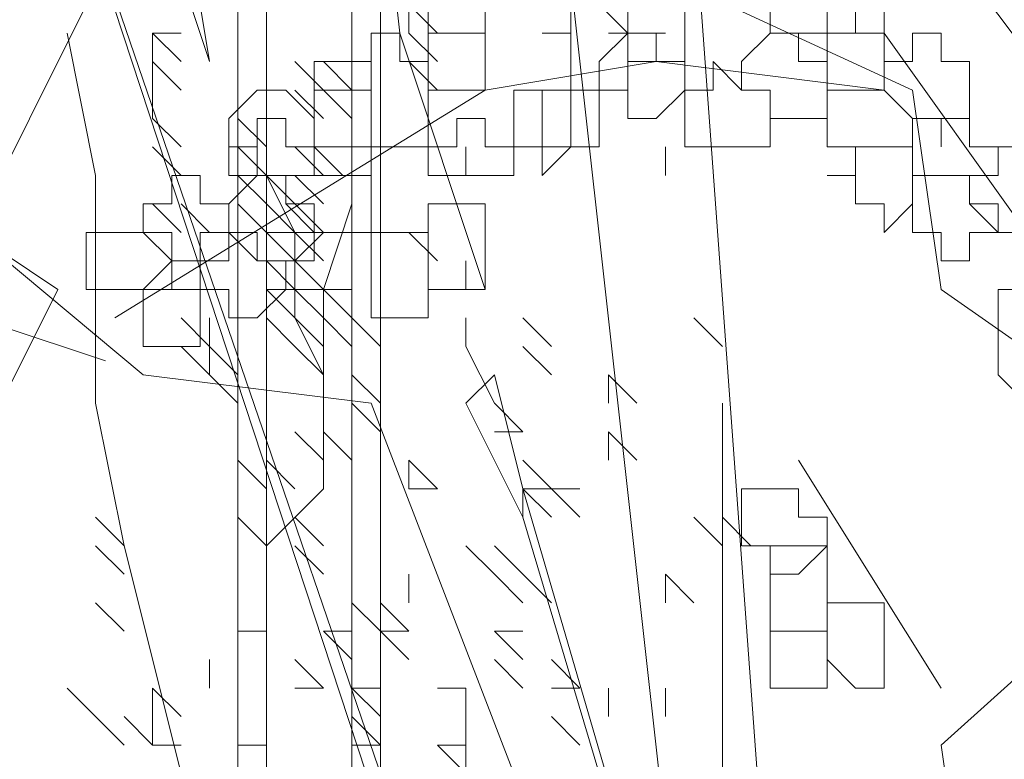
# Model space of a CAD drawing. Header units: millimetres. Extents: x 16698 to 93787, y -21104 to 39413.
# Tile 71 of 256: x 23673.47 to 23679.19, y 9753.88 to 9758.18. Entities that reach past the tile are written whole.
import ezdxf

# ---------------------------------------------------------------- set-up
doc = ezdxf.new("R2010")
doc.units = ezdxf.units.MM
doc.layers.add('_MODUS - zielen', color=66, linetype='Continuous', lineweight=9)

msp = doc.modelspace()

# ---------------------------------------------------------------- linework, layer by layer
at = {"layer": '_MODUS - zielen', "transparency": 33554687}
msp.add_line((23673.96881, 9756.19454), (23672.52881, 9756.67454), dxfattribs=at)
for points in [[(23674.73885, 9766.53737), (23674.73885, 9747.50907), (23674.73885, 9747.50907)], [(23675.4007, 9765.54459), (23675.4007, 9747.50907), (23675.4007, 9747.50907)], [(23676.06256, 9763.88996), (23677.88265, 9747.50907), (23677.88265, 9747.50907)], [(23676.06256, 9763.88996), (23677.88265, 9747.50907), (23677.88265, 9747.50907)], [(23674.90431, 9761.57347), (23674.90431, 9747.50907), (23674.90431, 9747.50907)], [(23675.56617, 9761.57347), (23675.56617, 9747.50907), (23675.56617, 9747.50907)], [(23677.2208, 9761.07708), (23678.21358, 9747.50907), (23678.21358, 9747.50907)], [(23677.55173, 9747.50907), (23673.41514, 9760.0843), (23677.71719, 9747.50907)], [(23675.67814, 9758.09873), (23675.51268, 9759.58791), (23673.52712, 9758.92605)], [(23674.18897, 9758.92605), (23673.19619, 9756.94049), (23673.69258, 9756.60956), (23672.86526, 9754.95493), (23672.20341, 9753.96215)], [(23674.18897, 9758.92605), (23676.50546, 9758.76059), (23678.65648, 9757.76781)], [(23674.24246, 9758.92605), (23674.57338, 9757.93327), (23674.57338, 9757.93327)], [(23674.24246, 9758.92605), (23674.40792, 9758.92605), (23674.57338, 9757.93327), (23674.57338, 9757.93327)], [(23678.98741, 9758.42966), (23679.98019, 9757.10595), (23680.80751, 9755.78225)], [(23675.89709, 9758.09873), (23675.73163, 9758.2642), (23675.73163, 9758.2642)], [(23675.73163, 9758.09873), (23675.73163, 9758.2642), (23675.73163, 9758.2642)], [(23675.89709, 9758.09873), (23675.73163, 9758.2642), (23675.73163, 9758.2642)], [(23675.4007, 9747.17815), (23675.23524, 9749.16371), (23674.90431, 9751.31473), (23674.40792, 9752.47298), (23674.40792, 9753.79668), (23674.07699, 9755.12039), (23673.91153, 9755.94771), (23673.91153, 9757.27142), (23673.74607, 9758.09873)], [(23674.40792, 9758.09873), (23674.24246, 9758.09873), (23674.24246, 9758.09873)], [(23674.24246, 9757.93327), (23674.24246, 9758.09873), (23674.24246, 9758.09873)], [(23674.40792, 9757.93327), (23674.24246, 9758.09873), (23674.24246, 9758.09873)], [(23674.40792, 9758.09873), (23674.24246, 9758.09873), (23674.24246, 9758.09873)], [(23674.24246, 9757.93327), (23674.24246, 9758.09873), (23674.24246, 9758.09873)], [(23674.40792, 9757.93327), (23674.24246, 9758.09873), (23674.24246, 9758.09873)], [(23674.40792, 9758.09873), (23674.24246, 9758.09873), (23674.24246, 9758.09873)], [(23674.24246, 9757.93327), (23674.24246, 9758.09873), (23674.24246, 9758.09873)], [(23674.40792, 9757.93327), (23674.24246, 9758.09873), (23674.24246, 9758.09873)], [(23674.40792, 9758.09873), (23674.24246, 9758.09873), (23674.24246, 9758.09873)], [(23674.24246, 9757.93327), (23674.24246, 9758.09873), (23674.24246, 9758.09873)], [(23674.40792, 9757.93327), (23674.24246, 9758.09873), (23674.24246, 9758.09873)], [(23676.17453, 9756.60956), (23675.67814, 9758.09873), (23675.67814, 9758.09873)], [(23675.89709, 9757.93327), (23675.73163, 9758.09873), (23675.73163, 9758.09873)], [(23677.05534, 9758.09873), (23676.88987, 9758.09873), (23676.88987, 9758.09873)], [(23677.2208, 9758.09873), (23677.05534, 9758.09873), (23677.05534, 9758.09873)], [(23677.2208, 9758.09873), (23677.05534, 9758.09873), (23677.05534, 9758.09873)], [(23678.49102, 9758.09873), (23679.31834, 9756.94049), (23680.14566, 9755.61678)], [(23677.16731, 9757.93327), (23676.17453, 9757.76781), (23674.02351, 9756.4441)], [(23674.40792, 9757.76781), (23674.24246, 9757.93327), (23674.24246, 9757.93327)], [(23674.24246, 9757.76781), (23674.24246, 9757.93327), (23674.24246, 9757.93327)], [(23675.23524, 9757.76781), (23675.06978, 9757.93327), (23675.06978, 9757.93327)], [(23675.23524, 9757.76781), (23675.06978, 9757.93327), (23675.06978, 9757.93327)], [(23675.23524, 9757.76781), (23675.06978, 9757.93327), (23675.06978, 9757.93327)], [(23675.4007, 9757.76781), (23675.23524, 9757.93327), (23675.23524, 9757.93327)], [(23675.4007, 9757.76781), (23675.23524, 9757.93327), (23675.23524, 9757.93327)], [(23675.89709, 9757.76781), (23675.73163, 9757.93327), (23675.73163, 9757.93327)], [(23675.89709, 9757.76781), (23675.73163, 9757.93327), (23675.73163, 9757.93327)], [(23678.49102, 9757.76781), (23677.16731, 9757.93327), (23677.16731, 9757.93327)], [(23674.24246, 9757.60234), (23674.24246, 9757.76781), (23674.24246, 9757.76781)], [(23675.23524, 9757.60234), (23675.06978, 9757.76781), (23675.06978, 9757.76781)], [(23675.4007, 9757.60234), (23675.23524, 9757.76781), (23675.23524, 9757.76781)], [(23675.4007, 9757.60234), (23675.23524, 9757.76781), (23675.23524, 9757.76781)], [(23678.65648, 9757.76781), (23678.82195, 9756.60956), (23680.47658, 9755.45132), (23681.3039, 9753.96215)], [(23674.40792, 9757.43688), (23674.24246, 9757.60234), (23674.24246, 9757.60234)], [(23674.40792, 9757.43688), (23674.24246, 9757.60234), (23674.24246, 9757.60234)], [(23674.90431, 9757.43688), (23674.73885, 9757.60234), (23674.73885, 9757.60234)], [(23674.90431, 9757.43688), (23674.73885, 9757.60234), (23674.73885, 9757.60234)], [(23674.90431, 9757.43688), (23674.73885, 9757.60234), (23674.73885, 9757.60234)], [(23674.40792, 9757.27142), (23674.24246, 9757.43688), (23674.24246, 9757.43688)], [(23674.90431, 9757.27142), (23674.73885, 9757.43688), (23674.73885, 9757.43688)], [(23675.23524, 9756.11317), (23675.06978, 9756.4441), (23675.06978, 9756.77503), (23675.06978, 9756.94049), (23674.90431, 9757.27142), (23674.90431, 9757.43688), (23674.90431, 9757.43688)], [(23675.23524, 9757.27142), (23675.06978, 9757.43688), (23675.06978, 9757.43688)], [(23675.23524, 9757.27142), (23675.06978, 9757.43688), (23675.06978, 9757.43688)], [(23675.23524, 9757.27142), (23675.06978, 9757.43688), (23675.06978, 9757.43688)], [(23676.06256, 9757.27142), (23676.06256, 9757.43688), (23676.06256, 9757.43688)], [(23677.2208, 9757.27142), (23677.2208, 9757.43688), (23677.2208, 9757.43688)], [(23674.90431, 9757.27142), (23674.73885, 9757.27142), (23674.73885, 9757.27142)], [(23674.90431, 9757.27142), (23674.73885, 9757.27142), (23674.73885, 9757.27142)], [(23674.90431, 9757.10595), (23674.73885, 9757.27142), (23674.73885, 9757.27142)], [(23674.90431, 9757.10595), (23674.73885, 9757.27142), (23674.73885, 9757.27142)], [(23674.90431, 9757.10595), (23674.73885, 9757.27142), (23674.73885, 9757.27142)], [(23674.90431, 9757.10595), (23674.73885, 9757.27142), (23674.73885, 9757.27142)], [(23675.06978, 9757.27142), (23674.90431, 9757.27142), (23674.90431, 9757.27142)], [(23675.06978, 9757.10595), (23674.90431, 9757.27142), (23674.90431, 9757.27142)], [(23675.06978, 9757.10595), (23674.90431, 9757.27142), (23674.90431, 9757.27142)], [(23675.23524, 9757.27142), (23675.06978, 9757.27142), (23675.06978, 9757.27142)], [(23675.23524, 9757.10595), (23675.06978, 9757.27142), (23675.06978, 9757.27142)], [(23675.23524, 9757.27142), (23675.06978, 9757.27142), (23675.06978, 9757.27142)], [(23675.23524, 9757.10595), (23675.06978, 9757.27142), (23675.06978, 9757.27142)], [(23675.23524, 9757.10595), (23675.06978, 9757.27142), (23675.06978, 9757.27142)], [(23674.40792, 9756.94049), (23674.24246, 9757.10595), (23674.24246, 9757.10595)], [(23674.40792, 9756.94049), (23674.24246, 9757.10595), (23674.24246, 9757.10595)], [(23674.57338, 9756.94049), (23674.40792, 9757.10595), (23674.40792, 9757.10595)], [(23674.57338, 9756.94049), (23674.40792, 9757.10595), (23674.40792, 9757.10595)], [(23674.57338, 9756.94049), (23674.40792, 9757.10595), (23674.40792, 9757.10595)], [(23674.90431, 9756.94049), (23674.73885, 9757.10595), (23674.73885, 9757.10595)], [(23674.90431, 9756.94049), (23674.73885, 9757.10595), (23674.73885, 9757.10595)], [(23674.90431, 9755.12039), (23675.23524, 9755.45132), (23675.23524, 9755.78225), (23675.23524, 9755.94771), (23675.23524, 9756.27864), (23675.23524, 9756.60956), (23675.4007, 9757.10595)], [(23675.06978, 9756.94049), (23674.90431, 9757.10595), (23674.90431, 9757.10595)], [(23675.06978, 9756.94049), (23674.90431, 9757.10595), (23674.90431, 9757.10595)], [(23675.06978, 9756.94049), (23674.90431, 9757.10595), (23674.90431, 9757.10595)], [(23675.23524, 9756.94049), (23675.06978, 9757.10595), (23675.06978, 9757.10595)], [(23675.23524, 9756.94049), (23675.06978, 9757.10595), (23675.06978, 9757.10595)], [(23675.23524, 9756.94049), (23675.06978, 9757.10595), (23675.06978, 9757.10595)], [(23675.4007, 9756.94049), (23675.4007, 9757.10595), (23675.4007, 9757.10595)], [(23677.33278, 9748.99824), (23677.16731, 9750.98381), (23676.50546, 9752.8039), (23676.34, 9753.79668), (23675.51268, 9755.94771), (23674.18897, 9756.11317), (23673.19619, 9756.94049)], [(23675.06978, 9756.94049), (23674.90431, 9756.94049), (23674.90431, 9756.94049)], [(23675.06978, 9756.77503), (23674.90431, 9756.94049), (23674.90431, 9756.94049)], [(23675.23524, 9756.94049), (23675.06978, 9756.94049), (23675.06978, 9756.94049)], [(23675.23524, 9756.77503), (23675.06978, 9756.94049), (23675.06978, 9756.94049)], [(23675.06978, 9756.77503), (23675.23524, 9756.94049), (23675.23524, 9756.94049)], [(23675.23524, 9756.94049), (23675.06978, 9756.94049), (23675.06978, 9756.94049)], [(23675.4007, 9756.94049), (23675.23524, 9756.94049), (23675.23524, 9756.94049)], [(23675.89709, 9756.77503), (23675.73163, 9756.94049), (23675.73163, 9756.94049)], [(23677.33278, 9748.99824), (23677.33278, 9749.82556), (23678.82195, 9751.31473), (23678.98741, 9752.8039), (23678.82195, 9753.96215), (23680.47658, 9755.45132), (23680.97297, 9756.94049), (23682.29668, 9756.94049)], [(23675.06978, 9756.60956), (23674.90431, 9756.77503), (23674.90431, 9756.77503)], [(23675.06978, 9756.60956), (23674.90431, 9756.77503), (23674.90431, 9756.77503)], [(23675.23524, 9756.60956), (23675.06978, 9756.77503), (23675.06978, 9756.77503)], [(23676.06256, 9756.60956), (23676.06256, 9756.77503), (23676.06256, 9756.77503)], [(23674.57338, 9756.60956), (23674.40792, 9756.60956), (23674.40792, 9756.60956)], [(23675.06978, 9756.60956), (23674.90431, 9756.60956), (23674.90431, 9756.60956)], [(23675.06978, 9756.4441), (23674.90431, 9756.60956), (23674.90431, 9756.60956)], [(23675.06978, 9756.60956), (23674.90431, 9756.60956), (23674.90431, 9756.60956)], [(23675.23524, 9756.60956), (23675.06978, 9756.60956), (23675.06978, 9756.60956)], [(23675.23524, 9756.4441), (23675.06978, 9756.60956), (23675.06978, 9756.60956)], [(23675.23524, 9756.60956), (23675.06978, 9756.60956), (23675.06978, 9756.60956)], [(23675.23524, 9756.4441), (23675.06978, 9756.60956), (23675.06978, 9756.60956)], [(23675.23524, 9756.60956), (23675.06978, 9756.60956), (23675.06978, 9756.60956)], [(23675.4007, 9756.60956), (23675.23524, 9756.60956), (23675.23524, 9756.60956)], [(23675.4007, 9756.4441), (23675.23524, 9756.60956), (23675.23524, 9756.60956)], [(23674.57338, 9756.27864), (23674.40792, 9756.4441), (23674.40792, 9756.4441)], [(23674.57338, 9756.27864), (23674.57338, 9756.4441), (23674.57338, 9756.4441)], [(23675.06978, 9756.27864), (23674.90431, 9756.4441), (23674.90431, 9756.4441)], [(23675.23524, 9756.27864), (23675.06978, 9756.4441), (23675.06978, 9756.4441)], [(23675.23524, 9756.27864), (23675.06978, 9756.4441), (23675.06978, 9756.4441)], [(23675.23524, 9756.27864), (23675.06978, 9756.4441), (23675.06978, 9756.4441)], [(23675.23524, 9756.27864), (23675.06978, 9756.4441), (23675.06978, 9756.4441)], [(23675.23524, 9756.27864), (23675.06978, 9756.4441), (23675.06978, 9756.4441)], [(23675.23524, 9756.27864), (23675.06978, 9756.4441), (23675.06978, 9756.4441)], [(23675.23524, 9756.27864), (23675.06978, 9756.4441), (23675.06978, 9756.4441)], [(23675.4007, 9756.27864), (23675.23524, 9756.4441), (23675.23524, 9756.4441)], [(23675.4007, 9756.27864), (23675.23524, 9756.4441), (23675.23524, 9756.4441)], [(23675.4007, 9756.27864), (23675.23524, 9756.4441), (23675.23524, 9756.4441)], [(23675.56617, 9756.27864), (23675.4007, 9756.4441), (23675.4007, 9756.4441)], [(23675.56617, 9756.27864), (23675.4007, 9756.4441), (23675.4007, 9756.4441)], [(23675.56617, 9756.27864), (23675.4007, 9756.4441), (23675.4007, 9756.4441)], [(23676.06256, 9756.27864), (23676.06256, 9756.4441), (23676.06256, 9756.4441)], [(23676.55895, 9756.27864), (23676.39348, 9756.4441), (23676.39348, 9756.4441)], [(23677.55173, 9756.27864), (23677.38626, 9756.4441), (23677.38626, 9756.4441)], [(23677.55173, 9756.27864), (23677.38626, 9756.4441), (23677.38626, 9756.4441)], [(23677.55173, 9756.27864), (23677.38626, 9756.4441), (23677.38626, 9756.4441)], [(23677.55173, 9756.27864), (23677.38626, 9756.4441), (23677.38626, 9756.4441)], [(23677.55173, 9756.27864), (23677.38626, 9756.4441), (23677.38626, 9756.4441)], [(23677.55173, 9756.27864), (23677.38626, 9756.4441), (23677.38626, 9756.4441)], [(23677.55173, 9756.27864), (23677.38626, 9756.4441), (23677.38626, 9756.4441)], [(23677.55173, 9756.27864), (23677.38626, 9756.4441), (23677.38626, 9756.4441)], [(23677.55173, 9756.27864), (23677.38626, 9756.4441), (23677.38626, 9756.4441)], [(23677.55173, 9756.27864), (23677.38626, 9756.4441), (23677.38626, 9756.4441)], [(23677.55173, 9756.27864), (23677.38626, 9756.4441), (23677.38626, 9756.4441)], [(23677.55173, 9756.27864), (23677.38626, 9756.4441), (23677.38626, 9756.4441)], [(23674.57338, 9756.11317), (23674.40792, 9756.27864), (23674.40792, 9756.27864)], [(23674.57338, 9756.11317), (23674.57338, 9756.27864), (23674.57338, 9756.27864)], [(23674.73885, 9756.11317), (23674.57338, 9756.27864), (23674.57338, 9756.27864)], [(23674.57338, 9756.11317), (23674.57338, 9756.27864), (23674.57338, 9756.27864)], [(23674.73885, 9756.11317), (23674.57338, 9756.27864), (23674.57338, 9756.27864)], [(23674.73885, 9756.11317), (23674.57338, 9756.27864), (23674.57338, 9756.27864)], [(23675.23524, 9756.11317), (23675.06978, 9756.27864), (23675.06978, 9756.27864)], [(23676.06256, 9756.27864), (23676.22802, 9755.94771), (23676.22802, 9755.94771)], [(23676.55895, 9756.11317), (23676.39348, 9756.27864), (23676.39348, 9756.27864)], [(23674.73885, 9755.94771), (23674.57338, 9756.11317), (23674.57338, 9756.11317)], [(23675.56617, 9755.94771), (23675.4007, 9756.11317), (23675.4007, 9756.11317)], [(23675.56617, 9755.94771), (23675.4007, 9756.11317), (23675.4007, 9756.11317)], [(23676.06256, 9755.94771), (23676.22802, 9756.11317), (23676.39348, 9755.45132), (23676.39348, 9755.28586)], [(23677.05534, 9755.94771), (23676.88987, 9756.11317), (23676.88987, 9756.11317)], [(23677.05534, 9755.94771), (23676.88987, 9756.11317), (23676.88987, 9756.11317)], [(23677.05534, 9755.94771), (23676.88987, 9756.11317), (23676.88987, 9756.11317)], [(23676.88987, 9755.94771), (23676.88987, 9756.11317), (23676.88987, 9756.11317)], [(23677.05534, 9755.94771), (23676.88987, 9756.11317), (23676.88987, 9756.11317)], [(23675.56617, 9755.78225), (23675.4007, 9755.94771), (23675.4007, 9755.94771)], [(23676.06256, 9755.94771), (23676.39348, 9755.28586), (23676.39348, 9755.28586)], [(23676.39348, 9755.78225), (23676.22802, 9755.94771), (23676.22802, 9755.94771)], [(23676.39348, 9755.78225), (23676.22802, 9755.94771), (23676.22802, 9755.94771)], [(23677.55173, 9755.94771), (23677.55173, 9752.30751), (23677.55173, 9752.30751)], [(23675.23524, 9755.61678), (23675.06978, 9755.78225), (23675.06978, 9755.78225)], [(23675.4007, 9755.61678), (23675.23524, 9755.78225), (23675.23524, 9755.78225)], [(23676.39348, 9755.78225), (23676.22802, 9755.78225), (23676.22802, 9755.78225)], [(23677.05534, 9755.61678), (23676.88987, 9755.78225), (23676.88987, 9755.78225)], [(23676.88987, 9755.61678), (23676.88987, 9755.78225), (23676.88987, 9755.78225)], [(23677.05534, 9755.61678), (23676.88987, 9755.78225), (23676.88987, 9755.78225)], [(23674.90431, 9755.45132), (23674.73885, 9755.61678), (23674.73885, 9755.61678)], [(23675.06978, 9755.45132), (23674.90431, 9755.61678), (23674.90431, 9755.61678)], [(23675.06978, 9755.45132), (23674.90431, 9755.61678), (23674.90431, 9755.61678)], [(23675.89709, 9755.45132), (23675.73163, 9755.61678), (23675.73163, 9755.61678)], [(23675.73163, 9755.45132), (23675.73163, 9755.61678), (23675.73163, 9755.61678)], [(23675.89709, 9755.45132), (23675.73163, 9755.61678), (23675.73163, 9755.61678)], [(23675.89709, 9755.45132), (23675.73163, 9755.61678), (23675.73163, 9755.61678)], [(23675.73163, 9755.45132), (23675.73163, 9755.61678), (23675.73163, 9755.61678)], [(23675.89709, 9755.45132), (23675.73163, 9755.61678), (23675.73163, 9755.61678)], [(23676.55895, 9755.45132), (23676.39348, 9755.61678), (23676.39348, 9755.61678)], [(23677.99463, 9755.61678), (23678.82195, 9754.29307), (23678.82195, 9754.29307)], [(23675.89709, 9755.45132), (23675.73163, 9755.45132), (23675.73163, 9755.45132)], [(23675.89709, 9755.45132), (23675.73163, 9755.45132), (23675.73163, 9755.45132)], [(23675.89709, 9755.45132), (23675.73163, 9755.45132), (23675.73163, 9755.45132)], [(23676.55895, 9755.45132), (23676.39348, 9755.45132), (23676.39348, 9755.45132)], [(23676.55895, 9755.45132), (23676.39348, 9755.45132), (23676.39348, 9755.45132)], [(23676.55895, 9755.28586), (23676.39348, 9755.45132), (23676.39348, 9755.45132)], [(23676.55895, 9755.28586), (23676.39348, 9755.45132), (23676.39348, 9755.45132)], [(23676.39348, 9755.45132), (23678.70997, 9747.50907), (23678.70997, 9747.50907)], [(23676.72441, 9755.45132), (23676.55895, 9755.45132), (23676.55895, 9755.45132)], [(23676.72441, 9755.28586), (23676.55895, 9755.45132), (23676.55895, 9755.45132)], [(23674.07699, 9755.12039), (23673.91153, 9755.28586), (23673.91153, 9755.28586)], [(23674.07699, 9755.12039), (23673.91153, 9755.28586), (23673.91153, 9755.28586)], [(23674.90431, 9755.12039), (23674.73885, 9755.28586), (23674.73885, 9755.28586)], [(23674.90431, 9755.12039), (23674.73885, 9755.28586), (23674.73885, 9755.28586)], [(23674.90431, 9755.12039), (23674.73885, 9755.28586), (23674.73885, 9755.28586)], [(23674.90431, 9755.12039), (23674.73885, 9755.28586), (23674.73885, 9755.28586)], [(23674.90431, 9755.12039), (23674.73885, 9755.28586), (23674.73885, 9755.28586)], [(23675.23524, 9755.12039), (23675.06978, 9755.28586), (23675.06978, 9755.28586)], [(23676.39348, 9755.28586), (23678.70997, 9747.50907), (23678.70997, 9747.50907)], [(23677.55173, 9755.12039), (23677.38626, 9755.28586), (23677.38626, 9755.28586)], [(23677.55173, 9755.12039), (23677.38626, 9755.28586), (23677.38626, 9755.28586)], [(23677.55173, 9755.12039), (23677.38626, 9755.28586), (23677.38626, 9755.28586)], [(23677.55173, 9755.12039), (23677.38626, 9755.28586), (23677.38626, 9755.28586)], [(23677.55173, 9755.12039), (23677.38626, 9755.28586), (23677.38626, 9755.28586)], [(23677.55173, 9755.12039), (23677.38626, 9755.28586), (23677.38626, 9755.28586)], [(23677.55173, 9755.12039), (23677.38626, 9755.28586), (23677.38626, 9755.28586)], [(23677.71719, 9755.12039), (23677.55173, 9755.28586), (23677.55173, 9755.28586)], [(23677.71719, 9755.12039), (23677.55173, 9755.28586), (23677.55173, 9755.28586)], [(23674.07699, 9754.95493), (23673.91153, 9755.12039), (23673.91153, 9755.12039)], [(23675.23524, 9754.95493), (23675.06978, 9755.12039), (23675.06978, 9755.12039)], [(23676.22802, 9754.95493), (23676.06256, 9755.12039), (23676.06256, 9755.12039)], [(23676.39348, 9754.95493), (23676.22802, 9755.12039), (23676.22802, 9755.12039)], [(23676.39348, 9754.95493), (23676.22802, 9755.12039), (23676.22802, 9755.12039)], [(23676.39348, 9754.95493), (23676.22802, 9755.12039), (23676.22802, 9755.12039)], [(23676.39348, 9754.95493), (23676.22802, 9755.12039), (23676.22802, 9755.12039)], [(23676.39348, 9754.95493), (23676.22802, 9755.12039), (23676.22802, 9755.12039)], [(23676.39348, 9754.95493), (23676.22802, 9755.12039), (23676.22802, 9755.12039)], [(23676.39348, 9754.95493), (23676.22802, 9755.12039), (23676.22802, 9755.12039)], [(23676.39348, 9754.95493), (23676.22802, 9755.12039), (23676.22802, 9755.12039)], [(23675.73163, 9754.78947), (23675.73163, 9754.95493), (23675.73163, 9754.95493)], [(23676.39348, 9754.78947), (23676.22802, 9754.95493), (23676.22802, 9754.95493)], [(23676.39348, 9754.78947), (23676.22802, 9754.95493), (23676.22802, 9754.95493)], [(23676.39348, 9754.78947), (23676.22802, 9754.95493), (23676.22802, 9754.95493)], [(23676.39348, 9754.78947), (23676.22802, 9754.95493), (23676.22802, 9754.95493)], [(23676.39348, 9754.78947), (23676.22802, 9754.95493), (23676.22802, 9754.95493)], [(23676.39348, 9754.78947), (23676.22802, 9754.95493), (23676.22802, 9754.95493)], [(23676.39348, 9754.78947), (23676.22802, 9754.95493), (23676.22802, 9754.95493)], [(23676.39348, 9754.78947), (23676.22802, 9754.95493), (23676.22802, 9754.95493)], [(23676.39348, 9754.78947), (23676.22802, 9754.95493), (23676.22802, 9754.95493)], [(23676.39348, 9754.78947), (23676.22802, 9754.95493), (23676.22802, 9754.95493)], [(23676.39348, 9754.78947), (23676.22802, 9754.95493), (23676.22802, 9754.95493)], [(23676.39348, 9754.78947), (23676.22802, 9754.95493), (23676.22802, 9754.95493)], [(23676.39348, 9754.78947), (23676.22802, 9754.95493), (23676.22802, 9754.95493)], [(23676.39348, 9754.78947), (23676.22802, 9754.95493), (23676.22802, 9754.95493)], [(23676.55895, 9754.78947), (23676.39348, 9754.95493), (23676.39348, 9754.95493)], [(23677.2208, 9754.78947), (23677.2208, 9754.95493), (23677.2208, 9754.95493)], [(23677.38626, 9754.78947), (23677.2208, 9754.95493), (23677.2208, 9754.95493)], [(23677.2208, 9754.78947), (23677.2208, 9754.95493), (23677.2208, 9754.95493)], [(23674.07699, 9754.624), (23673.91153, 9754.78947), (23673.91153, 9754.78947)], [(23675.56617, 9754.624), (23675.4007, 9754.78947), (23675.4007, 9754.78947)], [(23675.73163, 9754.624), (23675.56617, 9754.78947), (23675.56617, 9754.78947)], [(23674.90431, 9754.624), (23674.73885, 9754.624), (23674.73885, 9754.624)], [(23674.90431, 9754.624), (23674.73885, 9754.624), (23674.73885, 9754.624)], [(23674.90431, 9754.624), (23674.73885, 9754.624), (23674.73885, 9754.624)], [(23675.4007, 9754.45854), (23675.23524, 9754.624), (23675.23524, 9754.624)], [(23675.4007, 9754.45854), (23675.23524, 9754.624), (23675.23524, 9754.624)], [(23675.4007, 9754.45854), (23675.23524, 9754.624), (23675.23524, 9754.624)], [(23675.4007, 9754.624), (23675.23524, 9754.624), (23675.23524, 9754.624)], [(23675.4007, 9754.45854), (23675.23524, 9754.624), (23675.23524, 9754.624)], [(23675.73163, 9754.45854), (23675.56617, 9754.624), (23675.56617, 9754.624)], [(23675.73163, 9754.45854), (23675.56617, 9754.624), (23675.56617, 9754.624)], [(23675.73163, 9754.624), (23675.56617, 9754.624), (23675.56617, 9754.624)], [(23675.73163, 9754.45854), (23675.56617, 9754.624), (23675.56617, 9754.624)], [(23676.39348, 9754.624), (23676.22802, 9754.624), (23676.22802, 9754.624)], [(23676.39348, 9754.45854), (23676.22802, 9754.624), (23676.22802, 9754.624)], [(23676.39348, 9754.624), (23676.22802, 9754.624), (23676.22802, 9754.624)], [(23676.39348, 9754.45854), (23676.22802, 9754.624), (23676.22802, 9754.624)], [(23674.57338, 9754.29307), (23674.57338, 9754.45854), (23674.57338, 9754.45854)], [(23675.23524, 9754.29307), (23675.06978, 9754.45854), (23675.06978, 9754.45854)], [(23675.23524, 9754.29307), (23675.06978, 9754.45854), (23675.06978, 9754.45854)], [(23675.23524, 9754.29307), (23675.06978, 9754.45854), (23675.06978, 9754.45854)], [(23675.23524, 9754.29307), (23675.06978, 9754.45854), (23675.06978, 9754.45854)], [(23675.23524, 9754.29307), (23675.06978, 9754.45854), (23675.06978, 9754.45854)], [(23676.39348, 9754.29307), (23676.22802, 9754.45854), (23676.22802, 9754.45854)], [(23676.72441, 9754.29307), (23676.55895, 9754.45854), (23676.55895, 9754.45854)], [(23673.91153, 9754.12761), (23673.74607, 9754.29307), (23673.74607, 9754.29307)], [(23674.40792, 9754.12761), (23674.24246, 9754.29307), (23674.24246, 9754.29307)], [(23674.24246, 9754.12761), (23674.24246, 9754.29307), (23674.24246, 9754.29307)], [(23674.40792, 9754.12761), (23674.24246, 9754.29307), (23674.24246, 9754.29307)], [(23675.23524, 9754.29307), (23675.06978, 9754.29307), (23675.06978, 9754.29307)], [(23675.23524, 9754.29307), (23675.06978, 9754.29307), (23675.06978, 9754.29307)], [(23675.23524, 9754.29307), (23675.06978, 9754.29307), (23675.06978, 9754.29307)], [(23675.23524, 9754.29307), (23675.06978, 9754.29307), (23675.06978, 9754.29307)], [(23675.56617, 9754.29307), (23675.4007, 9754.29307), (23675.4007, 9754.29307)], [(23675.56617, 9754.12761), (23675.4007, 9754.29307), (23675.4007, 9754.29307)], [(23676.06256, 9754.29307), (23675.89709, 9754.29307), (23675.89709, 9754.29307)], [(23676.06256, 9754.29307), (23675.89709, 9754.29307), (23675.89709, 9754.29307)], [(23676.06256, 9754.29307), (23675.89709, 9754.29307), (23675.89709, 9754.29307)], [(23676.06256, 9754.29307), (23675.89709, 9754.29307), (23675.89709, 9754.29307)], [(23676.06256, 9751.97659), (23676.06256, 9754.29307), (23676.06256, 9754.29307)], [(23676.72441, 9754.29307), (23676.55895, 9754.29307), (23676.55895, 9754.29307)], [(23676.88987, 9754.12761), (23676.88987, 9754.29307), (23676.88987, 9754.29307)], [(23676.88987, 9754.12761), (23676.88987, 9754.29307), (23676.88987, 9754.29307)], [(23676.88987, 9754.12761), (23676.88987, 9754.29307), (23676.88987, 9754.29307)], [(23676.88987, 9754.12761), (23676.88987, 9754.29307), (23676.88987, 9754.29307)], [(23676.88987, 9754.12761), (23676.88987, 9754.29307), (23676.88987, 9754.29307)], [(23676.88987, 9754.12761), (23676.88987, 9754.29307), (23676.88987, 9754.29307)], [(23676.88987, 9754.12761), (23676.88987, 9754.29307), (23676.88987, 9754.29307)], [(23676.88987, 9754.12761), (23676.88987, 9754.29307), (23676.88987, 9754.29307)], [(23676.88987, 9754.12761), (23676.88987, 9754.29307), (23676.88987, 9754.29307)], [(23677.2208, 9754.12761), (23677.2208, 9754.29307), (23677.2208, 9754.29307)], [(23674.07699, 9753.96215), (23673.91153, 9754.12761), (23673.91153, 9754.12761)], [(23674.24246, 9753.96215), (23674.07699, 9754.12761), (23674.07699, 9754.12761)], [(23674.24246, 9753.96215), (23674.24246, 9754.12761), (23674.24246, 9754.12761)], [(23674.24246, 9753.96215), (23674.24246, 9754.12761), (23674.24246, 9754.12761)], [(23675.4007, 9753.96215), (23675.4007, 9754.12761), (23675.4007, 9754.12761)], [(23675.56617, 9753.96215), (23675.4007, 9754.12761), (23675.4007, 9754.12761)], [(23675.4007, 9753.96215), (23675.4007, 9754.12761), (23675.4007, 9754.12761)], [(23675.56617, 9753.96215), (23675.4007, 9754.12761), (23675.4007, 9754.12761)], [(23675.56617, 9753.96215), (23675.4007, 9754.12761), (23675.4007, 9754.12761)], [(23675.4007, 9753.96215), (23675.4007, 9754.12761), (23675.4007, 9754.12761)], [(23676.72441, 9753.96215), (23676.55895, 9754.12761), (23676.55895, 9754.12761)], [(23676.72441, 9753.96215), (23676.55895, 9754.12761), (23676.55895, 9754.12761)], [(23676.72441, 9753.96215), (23676.55895, 9754.12761), (23676.55895, 9754.12761)], [(23674.40792, 9753.96215), (23674.24246, 9753.96215), (23674.24246, 9753.96215)], [(23674.90431, 9753.96215), (23674.73885, 9753.96215), (23674.73885, 9753.96215)], [(23674.90431, 9753.96215), (23674.73885, 9753.96215), (23674.73885, 9753.96215)], [(23674.90431, 9753.96215), (23674.73885, 9753.96215), (23674.73885, 9753.96215)], [(23674.90431, 9753.96215), (23674.73885, 9753.96215), (23674.73885, 9753.96215)], [(23674.90431, 9753.96215), (23674.73885, 9753.96215), (23674.73885, 9753.96215)], [(23674.90431, 9753.96215), (23674.73885, 9753.96215), (23674.73885, 9753.96215)], [(23674.90431, 9753.96215), (23674.73885, 9753.96215), (23674.73885, 9753.96215)], [(23674.90431, 9753.96215), (23674.73885, 9753.96215), (23674.73885, 9753.96215)], [(23674.90431, 9753.96215), (23674.73885, 9753.96215), (23674.73885, 9753.96215)], [(23674.90431, 9753.96215), (23674.73885, 9753.96215), (23674.73885, 9753.96215)], [(23675.56617, 9753.96215), (23675.4007, 9753.96215), (23675.4007, 9753.96215)], [(23676.06256, 9753.96215), (23675.89709, 9753.96215), (23675.89709, 9753.96215)], [(23676.06256, 9753.79668), (23675.89709, 9753.96215), (23675.89709, 9753.96215)]]:
    msp.add_lwpolyline(points, dxfattribs=at)
for points in [[(23675.84361, 9758.59512), (23675.84361, 9758.59512), (23675.84361, 9758.42966), (23675.84361, 9758.42966), (23675.84361, 9758.2642), (23675.84361, 9758.09873), (23676.00907, 9758.09873), (23676.17453, 9758.09873), (23676.17453, 9758.2642), (23676.17453, 9758.42966), (23676.17453, 9758.42966), (23676.17453, 9758.59512), (23676.00907, 9758.59512)], [(23678.16009, 9758.59512), (23678.16009, 9758.59512), (23678.16009, 9758.42966), (23678.16009, 9758.42966), (23678.16009, 9758.2642), (23678.16009, 9758.09873), (23678.32556, 9758.09873), (23678.49102, 9758.09873), (23678.49102, 9758.2642), (23678.49102, 9758.2642), (23678.49102, 9758.42966), (23678.49102, 9758.42966), (23678.49102, 9758.59512), (23678.32556, 9758.59512)], [(23677.00185, 9758.42966), (23677.00185, 9758.42966), (23677.00185, 9758.42966), (23677.00185, 9758.2642), (23677.00185, 9758.09873), (23677.00185, 9758.09873), (23677.00185, 9758.09873), (23677.00185, 9757.93327), (23677.16731, 9757.93327), (23677.33278, 9757.93327), (23677.33278, 9758.09873), (23677.33278, 9758.09873), (23677.33278, 9758.09873), (23677.33278, 9758.2642), (23677.33278, 9758.2642), (23677.33278, 9758.42966), (23677.16731, 9758.42966), (23677.16731, 9758.42966)], [(23677.82917, 9758.42966), (23677.82917, 9758.42966), (23677.82917, 9758.42966), (23677.82917, 9758.2642), (23677.82917, 9758.09873), (23677.82917, 9758.09873), (23677.82917, 9758.09873), (23677.99463, 9758.09873), (23678.16009, 9758.09873), (23678.16009, 9758.09873), (23678.16009, 9758.2642), (23678.16009, 9758.42966), (23677.99463, 9758.42966)], [(23676.67092, 9758.2642), (23676.67092, 9758.09873), (23676.50546, 9758.09873), (23676.67092, 9758.09873), (23676.67092, 9757.93327), (23676.67092, 9757.76781), (23676.67092, 9757.76781), (23676.83639, 9757.76781), (23677.00185, 9757.76781), (23677.00185, 9757.93327), (23677.00185, 9758.09873), (23677.00185, 9758.09873), (23676.83639, 9758.2642)], [(23678.16009, 9758.2642), (23678.16009, 9758.2642), (23678.16009, 9758.09873), (23678.16009, 9758.09873), (23678.16009, 9757.93327), (23678.16009, 9757.76781), (23678.16009, 9757.76781), (23678.16009, 9757.76781), (23678.32556, 9757.76781), (23678.49102, 9757.76781), (23678.49102, 9757.93327), (23678.49102, 9758.09873), (23678.49102, 9758.09873), (23678.32556, 9758.09873), (23678.32556, 9758.2642)], [(23675.51268, 9758.09873), (23675.51268, 9757.93327), (23675.51268, 9757.93327), (23675.51268, 9757.76781), (23675.51268, 9757.76781), (23675.51268, 9757.60234), (23675.51268, 9757.60234), (23675.51268, 9757.43688), (23675.67814, 9757.43688), (23675.84361, 9757.43688), (23675.84361, 9757.60234), (23675.84361, 9757.76781), (23675.84361, 9757.76781), (23675.84361, 9757.76781), (23675.84361, 9757.93327), (23675.67814, 9757.93327), (23675.67814, 9758.09873)], [(23675.84361, 9758.09873), (23675.84361, 9758.09873), (23675.84361, 9758.09873), (23675.84361, 9757.93327), (23675.84361, 9757.76781), (23675.84361, 9757.76781), (23676.00907, 9757.76781), (23676.17453, 9757.76781), (23676.17453, 9757.76781), (23676.17453, 9757.76781), (23676.17453, 9757.93327), (23676.17453, 9758.09873), (23676.17453, 9758.09873), (23676.00907, 9758.09873)], [(23677.00185, 9758.09873), (23676.83639, 9757.93327), (23676.83639, 9757.76781), (23676.83639, 9757.76781), (23677.00185, 9757.76781), (23677.00185, 9757.60234), (23677.00185, 9757.60234), (23677.16731, 9757.60234), (23677.33278, 9757.76781), (23677.33278, 9757.76781), (23677.33278, 9757.93327), (23677.16731, 9757.93327), (23677.16731, 9758.09873)], [(23677.82917, 9758.09873), (23677.6637, 9757.93327), (23677.6637, 9757.76781), (23677.6637, 9757.76781), (23677.82917, 9757.76781), (23677.82917, 9757.60234), (23677.82917, 9757.60234), (23677.99463, 9757.60234), (23678.16009, 9757.60234), (23678.16009, 9757.76781), (23678.16009, 9757.76781), (23678.16009, 9757.93327), (23677.99463, 9757.93327), (23677.99463, 9758.09873)], [(23678.65648, 9758.09873), (23678.65648, 9757.93327), (23678.49102, 9757.93327), (23678.49102, 9757.76781), (23678.49102, 9757.76781), (23678.65648, 9757.60234), (23678.82195, 9757.60234), (23678.82195, 9757.43688), (23678.82195, 9757.43688), (23678.82195, 9757.60234), (23678.98741, 9757.60234), (23678.98741, 9757.76781), (23678.98741, 9757.76781), (23678.98741, 9757.93327), (23678.82195, 9757.93327), (23678.82195, 9758.09873), (23678.82195, 9758.09873)], [(23675.18175, 9757.93327), (23675.18175, 9757.93327), (23675.18175, 9757.76781), (23675.18175, 9757.76781), (23675.18175, 9757.60234), (23675.18175, 9757.43688), (23675.18175, 9757.43688), (23675.34722, 9757.43688), (23675.51268, 9757.43688), (23675.51268, 9757.60234), (23675.51268, 9757.60234), (23675.51268, 9757.76781), (23675.51268, 9757.76781), (23675.51268, 9757.76781), (23675.51268, 9757.93327), (23675.34722, 9757.93327)], [(23676.67092, 9757.76781), (23676.50546, 9757.76781), (23676.50546, 9757.76781), (23676.50546, 9757.60234), (23676.50546, 9757.43688), (23676.67092, 9757.43688), (23676.67092, 9757.43688), (23676.67092, 9757.43688), (23676.83639, 9757.43688), (23676.83639, 9757.43688), (23676.83639, 9757.60234), (23676.83639, 9757.76781), (23676.83639, 9757.76781), (23676.67092, 9757.76781), (23676.67092, 9757.93327)], [(23677.49824, 9757.76781), (23677.33278, 9757.76781), (23677.33278, 9757.76781), (23677.33278, 9757.60234), (23677.33278, 9757.43688), (23677.49824, 9757.43688), (23677.49824, 9757.43688), (23677.6637, 9757.43688), (23677.6637, 9757.43688), (23677.6637, 9757.43688), (23677.82917, 9757.43688), (23677.82917, 9757.60234), (23677.82917, 9757.76781), (23677.6637, 9757.76781), (23677.6637, 9757.76781), (23677.6637, 9757.76781), (23677.49824, 9757.93327)], [(23674.85082, 9757.76781), (23674.68536, 9757.60234), (23674.68536, 9757.43688), (23674.85082, 9757.43688), (23674.85082, 9757.27142), (23675.01629, 9757.27142), (23675.01629, 9757.27142), (23675.18175, 9757.27142), (23675.18175, 9757.43688), (23675.18175, 9757.43688), (23675.18175, 9757.60234), (23675.01629, 9757.76781), (23675.01629, 9757.76781)], [(23675.18175, 9757.76781), (23675.18175, 9757.76781), (23675.18175, 9757.60234), (23675.18175, 9757.43688), (23675.18175, 9757.43688), (23675.18175, 9757.43688), (23675.18175, 9757.27142), (23675.34722, 9757.27142), (23675.51268, 9757.27142), (23675.51268, 9757.43688), (23675.51268, 9757.43688), (23675.51268, 9757.60234), (23675.51268, 9757.76781), (23675.34722, 9757.76781), (23675.34722, 9757.76781)], [(23676.34, 9757.76781), (23676.34, 9757.76781), (23676.34, 9757.60234), (23676.34, 9757.43688), (23676.34, 9757.43688), (23676.50546, 9757.43688), (23676.50546, 9757.27142), (23676.50546, 9757.27142), (23676.67092, 9757.43688), (23676.67092, 9757.43688), (23676.67092, 9757.60234), (23676.67092, 9757.76781), (23676.50546, 9757.76781), (23676.50546, 9757.76781), (23676.50546, 9757.76781)], [(23678.32556, 9757.76781), (23678.16009, 9757.76781), (23678.16009, 9757.76781), (23678.16009, 9757.60234), (23678.16009, 9757.43688), (23678.32556, 9757.43688), (23678.49102, 9757.43688), (23678.49102, 9757.43688), (23678.49102, 9757.43688), (23678.65648, 9757.43688), (23678.65648, 9757.60234), (23678.49102, 9757.76781), (23678.49102, 9757.76781), (23678.49102, 9757.76781)], [(23674.85082, 9757.60234), (23674.85082, 9757.43688), (23674.68536, 9757.43688), (23674.68536, 9757.43688), (23674.68536, 9757.27142), (23674.85082, 9757.27142), (23674.85082, 9757.27142), (23675.01629, 9757.27142), (23675.01629, 9757.27142), (23675.18175, 9757.27142), (23675.18175, 9757.27142), (23675.18175, 9757.43688), (23675.01629, 9757.43688), (23675.01629, 9757.60234), (23675.01629, 9757.60234)], [(23676.00907, 9757.60234), (23676.00907, 9757.43688), (23675.84361, 9757.43688), (23675.84361, 9757.43688), (23675.84361, 9757.27142), (23676.00907, 9757.27142), (23676.00907, 9757.27142), (23676.17453, 9757.27142), (23676.17453, 9757.27142), (23676.34, 9757.27142), (23676.34, 9757.27142), (23676.34, 9757.43688), (23676.17453, 9757.43688), (23676.17453, 9757.60234), (23676.17453, 9757.60234)], [(23678.82195, 9757.60234), (23678.65648, 9757.60234), (23678.65648, 9757.43688), (23678.65648, 9757.43688), (23678.65648, 9757.27142), (23678.82195, 9757.27142), (23678.82195, 9757.27142), (23678.82195, 9757.27142), (23678.98741, 9757.27142), (23678.98741, 9757.27142), (23679.15287, 9757.27142), (23679.15287, 9757.43688), (23678.98741, 9757.43688), (23678.98741, 9757.60234)], [(23675.18175, 9757.27142), (23675.01629, 9757.27142), (23675.01629, 9757.10595), (23675.18175, 9757.10595), (23675.18175, 9756.94049), (23675.18175, 9756.94049), (23675.34722, 9756.94049), (23675.51268, 9756.94049), (23675.51268, 9757.10595), (23675.51268, 9757.27142), (23675.34722, 9757.27142), (23675.18175, 9757.43688)], [(23678.32556, 9757.43688), (23678.32556, 9757.43688), (23678.32556, 9757.27142), (23678.16009, 9757.27142), (23678.32556, 9757.27142), (23678.32556, 9757.10595), (23678.49102, 9757.10595), (23678.49102, 9756.94049), (23678.49102, 9756.94049), (23678.65648, 9757.10595), (23678.65648, 9757.27142), (23678.65648, 9757.27142), (23678.65648, 9757.43688), (23678.49102, 9757.43688), (23678.49102, 9757.43688), (23678.49102, 9757.43688)], [(23679.15287, 9757.43688), (23679.15287, 9757.27142), (23678.98741, 9757.27142), (23678.98741, 9757.27142), (23678.98741, 9757.10595), (23679.15287, 9757.10595), (23679.15287, 9756.94049), (23679.15287, 9756.94049), (23679.15287, 9756.94049), (23679.31834, 9756.94049), (23679.31834, 9756.94049), (23679.31834, 9756.94049), (23679.31834, 9757.10595), (23679.31834, 9757.27142), (23679.31834, 9757.27142), (23679.31834, 9757.27142), (23679.31834, 9757.43688)], [(23674.35443, 9757.27142), (23674.35443, 9757.10595), (23674.18897, 9757.10595), (23674.18897, 9756.94049), (23674.18897, 9756.94049), (23674.35443, 9756.94049), (23674.35443, 9756.77503), (23674.35443, 9756.77503), (23674.5199, 9756.77503), (23674.68536, 9756.77503), (23674.68536, 9756.94049), (23674.68536, 9756.94049), (23674.68536, 9757.10595), (23674.5199, 9757.10595), (23674.5199, 9757.27142)], [(23674.85082, 9757.27142), (23674.68536, 9757.10595), (23674.68536, 9756.94049), (23674.68536, 9756.94049), (23674.85082, 9756.77503), (23675.01629, 9756.77503), (23675.01629, 9756.77503), (23675.18175, 9756.77503), (23675.18175, 9756.94049), (23675.18175, 9756.94049), (23675.01629, 9757.10595), (23675.01629, 9757.27142)], [(23678.82195, 9757.27142), (23678.65648, 9757.27142), (23678.65648, 9757.10595), (23678.65648, 9756.94049), (23678.65648, 9756.94049), (23678.82195, 9756.94049), (23678.82195, 9756.77503), (23678.82195, 9756.77503), (23678.98741, 9756.77503), (23678.98741, 9756.94049), (23679.15287, 9756.94049), (23679.15287, 9756.94049), (23678.98741, 9757.10595), (23678.98741, 9757.27142)], [(23675.84361, 9757.10595), (23675.84361, 9756.94049), (23675.84361, 9756.94049), (23675.84361, 9756.77503), (23675.84361, 9756.77503), (23675.84361, 9756.60956), (23676.00907, 9756.60956), (23676.17453, 9756.60956), (23676.17453, 9756.60956), (23676.17453, 9756.77503), (23676.17453, 9756.94049), (23676.17453, 9756.94049), (23676.17453, 9756.94049), (23676.17453, 9757.10595), (23676.00907, 9757.10595)], [(23674.02351, 9756.94049), (23673.85804, 9756.94049), (23673.85804, 9756.94049), (23673.85804, 9756.77503), (23673.85804, 9756.60956), (23674.02351, 9756.60956), (23674.02351, 9756.60956), (23674.02351, 9756.60956), (23674.18897, 9756.60956), (23674.35443, 9756.60956), (23674.35443, 9756.77503), (23674.18897, 9756.94049), (23674.18897, 9756.94049)], [(23674.68536, 9756.94049), (23674.5199, 9756.94049), (23674.5199, 9756.77503), (23674.5199, 9756.60956), (23674.5199, 9756.60956), (23674.68536, 9756.60956), (23674.68536, 9756.4441), (23674.68536, 9756.4441), (23674.85082, 9756.4441), (23675.01629, 9756.60956), (23675.01629, 9756.60956), (23675.01629, 9756.77503), (23674.85082, 9756.77503), (23674.85082, 9756.94049)], [(23675.51268, 9756.94049), (23675.51268, 9756.94049), (23675.51268, 9756.77503), (23675.51268, 9756.60956), (23675.51268, 9756.60956), (23675.51268, 9756.60956), (23675.51268, 9756.4441), (23675.67814, 9756.4441), (23675.84361, 9756.4441), (23675.84361, 9756.60956), (23675.84361, 9756.60956), (23675.84361, 9756.60956), (23675.84361, 9756.77503), (23675.84361, 9756.77503), (23675.84361, 9756.94049), (23675.67814, 9756.94049)], [(23674.35443, 9756.77503), (23674.18897, 9756.60956), (23674.18897, 9756.60956), (23674.18897, 9756.4441), (23674.18897, 9756.27864), (23674.35443, 9756.27864), (23674.35443, 9756.27864), (23674.35443, 9756.27864), (23674.5199, 9756.27864), (23674.5199, 9756.27864), (23674.5199, 9756.4441), (23674.5199, 9756.60956), (23674.5199, 9756.60956), (23674.35443, 9756.60956)], [(23679.15287, 9756.60956), (23679.15287, 9756.4441), (23679.15287, 9756.4441), (23679.15287, 9756.27864), (23679.15287, 9756.27864), (23679.15287, 9756.11317), (23679.15287, 9756.11317), (23679.31834, 9755.94771), (23679.31834, 9755.94771), (23679.31834, 9756.11317), (23679.4838, 9756.11317), (23679.4838, 9756.27864), (23679.4838, 9756.27864), (23679.31834, 9756.4441), (23679.31834, 9756.60956)], [(23677.82917, 9755.45132), (23677.6637, 9755.45132), (23677.6637, 9755.28586), (23677.6637, 9755.12039), (23677.82917, 9755.12039), (23677.82917, 9754.95493), (23677.82917, 9754.95493), (23677.99463, 9754.95493), (23678.16009, 9755.12039), (23678.16009, 9755.12039), (23678.16009, 9755.28586), (23677.99463, 9755.28586), (23677.99463, 9755.45132)], [(23677.82917, 9755.12039), (23677.82917, 9755.12039), (23677.82917, 9754.95493), (23677.82917, 9754.78947), (23677.82917, 9754.78947), (23677.82917, 9754.624), (23677.82917, 9754.624), (23677.99463, 9754.624), (23678.16009, 9754.624), (23678.16009, 9754.78947), (23678.16009, 9754.78947), (23678.16009, 9754.78947), (23678.16009, 9754.78947), (23678.16009, 9754.95493), (23678.16009, 9755.12039), (23677.99463, 9755.12039)], [(23678.16009, 9754.78947), (23678.16009, 9754.78947), (23678.16009, 9754.624), (23678.16009, 9754.624), (23678.16009, 9754.45854), (23678.32556, 9754.29307), (23678.49102, 9754.29307), (23678.49102, 9754.45854), (23678.49102, 9754.624), (23678.49102, 9754.624), (23678.49102, 9754.78947), (23678.49102, 9754.78947), (23678.32556, 9754.78947)], [(23677.82917, 9754.624), (23677.82917, 9754.624), (23677.82917, 9754.45854), (23677.82917, 9754.29307), (23677.82917, 9754.29307), (23677.99463, 9754.29307), (23678.16009, 9754.29307), (23678.16009, 9754.29307), (23678.16009, 9754.45854), (23678.16009, 9754.45854), (23678.16009, 9754.624), (23678.16009, 9754.624), (23677.99463, 9754.624)]]:
    msp.add_lwpolyline(points, close=True, dxfattribs=at)

doc.saveas('drawing.dxf')
